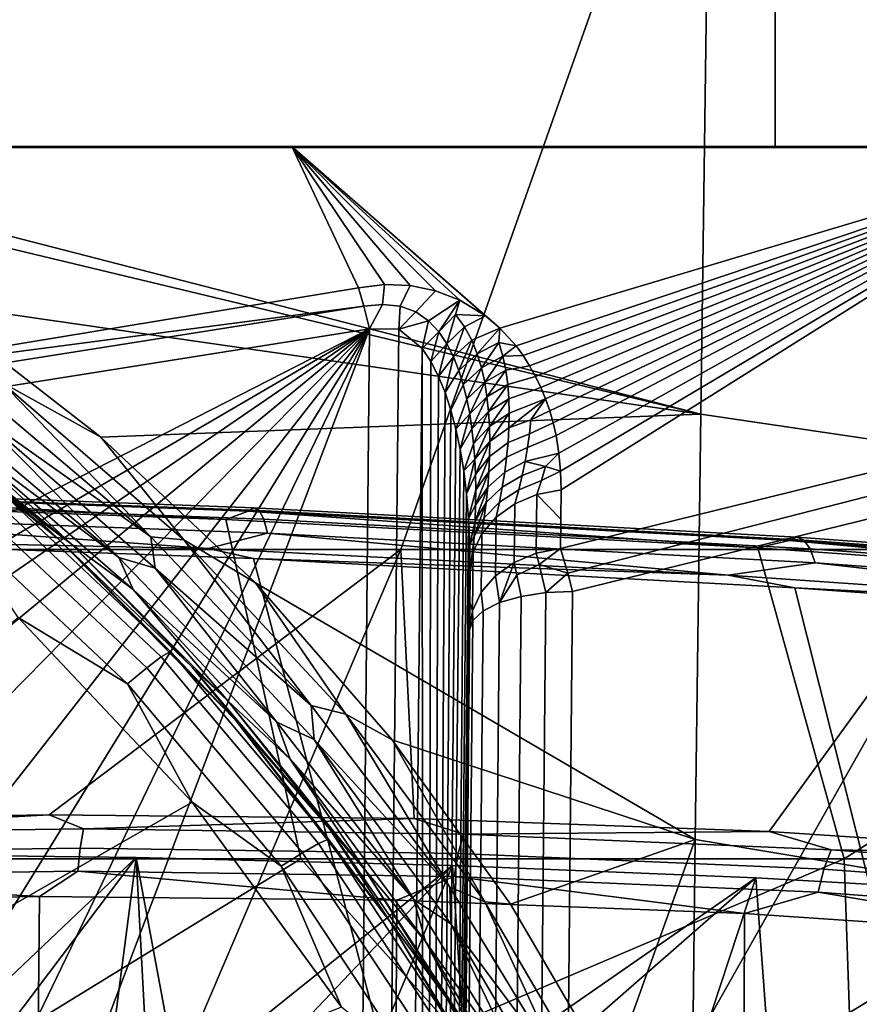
# Model space of a CAD drawing. Header units: metres. Extents: x -109 to 109, y -100 to 76.
# Tile 87 of 256: x 2.68 to 4.31, y -87.27 to -85.36. Entities that reach past the tile are written whole.
import ezdxf

# ---------------------------------------------------------------- set-up
doc = ezdxf.new("R2010")
doc.units = ezdxf.units.M
doc.layers.add('solid_21062310', color=7, linetype='CONTINUOUS')

msp = doc.modelspace()

# ---------------------------------------------------------------- linework, layer by layer
at = {"layer": 'solid_21062310'}
for points in [[(4.146838, -82.830872, -27.617846), (2.496569, -80.050117, -27.85507), (2.494245, -85.61216, -27.852345), (4.146838, -85.612038, -27.616398)], [(4.146838, -82.830872, -27.617846), (4.834929, -85.611954, -27.453636), (4.637533, -80.058365, -27.5116), (4.146838, -80.049995, -27.619295)], [(4.146838, -82.830872, -27.617846), (4.146838, -85.612038, -27.616398), (4.834929, -85.611954, -27.453636)], [(4.027387, -84.401031, -29.329622), (5.993165, -84.595215, -28.977215), (5.979345, -85.52166, -29.21912), (4.014706, -85.275444, -29.533571)], [(2.021251, -84.884178, -29.667385), (4.014706, -85.275444, -29.533571), (4.003002, -86.127693, -29.812943), (2.019699, -85.61705, -29.868052)], [(3.850929, -85.178703, 11.958894), (2.57991, -85.178703, 12.205394), (2.292785, -86.389984, 10.346492), (3.422348, -86.389984, 10.127425)], [(2.57991, -85.178703, -21.200256), (3.850929, -85.178703, -20.953756), (3.422348, -86.389984, -19.122288), (2.292785, -86.389984, -19.341352)], [(5.099349, -85.178703, 11.615823), (3.850929, -85.178703, 11.958894), (3.422348, -86.389984, 10.127425), (4.531828, -86.389984, 9.822536)], [(3.850929, -85.178703, -20.953756), (5.099349, -85.178703, -20.610683), (4.531828, -86.389984, -18.817396), (3.422348, -86.389984, -19.122288)], [(4.014706, -85.275444, -29.533571), (5.979345, -85.52166, -29.21912), (5.962381, -86.417473, -29.54324), (4.003002, -86.127693, -29.812943)], [(1.616458, -85.610199, -24.092369), (2.244807, -86.064331, -23.444447), (3.340333, -85.883339, -23.521385), (3.211459, -85.6101, -23.895336)], [(4.146838, -85.612038, -27.616398), (2.494245, -85.61216, -27.852345), (1.616458, -85.610199, -24.092369), (3.211459, -85.6101, -23.895336)], [(4.790285, -85.609924, -23.566788), (3.211459, -85.6101, -23.895336), (3.614033, -85.961678, -23.368113)], [(4.834929, -85.611954, -27.453636), (4.146838, -85.612038, -27.616398), (3.211459, -85.6101, -23.895336), (4.790285, -85.609924, -23.566788)], [(3.211459, -85.6101, -23.895336), (3.586132, -85.937592, -23.405243), (3.614033, -85.961678, -23.368113)], [(3.211459, -85.6101, -23.895336), (3.536549, -85.907326, -23.454407), (3.586132, -85.937592, -23.405243)], [(3.211459, -85.6101, -23.895336), (3.489581, -85.889244, -23.486834), (3.536549, -85.907326, -23.454407)], [(3.211459, -85.6101, -23.895336), (3.440635, -85.878922, -23.509277), (3.489581, -85.889244, -23.486834)], [(3.211459, -85.6101, -23.895336), (3.3911, -85.877083, -23.52058), (3.440635, -85.878922, -23.509277)], [(3.211459, -85.6101, -23.895336), (3.340333, -85.883339, -23.521385), (3.3911, -85.877083, -23.52058)], [(4.790285, -85.609924, -23.566788), (3.614033, -85.961678, -23.368113), (3.645339, -85.995934, -23.316671)], [(4.790285, -85.609924, -23.566788), (3.645339, -85.995934, -23.316671), (3.659126, -86.014664, -23.289097)], [(4.790285, -85.609924, -23.566788), (3.659126, -86.014664, -23.289097), (3.671712, -86.034355, -23.260391)], [(4.790285, -85.609924, -23.566788), (3.671712, -86.034355, -23.260391), (3.68314, -86.054878, -23.230732)], [(4.790285, -85.609924, -23.566788), (3.68314, -86.054878, -23.230732), (3.693454, -86.076157, -23.200212)], [(4.790285, -85.609924, -23.566788), (3.693454, -86.076157, -23.200212), (3.702651, -86.098282, -23.168682)], [(4.790285, -85.609924, -23.566788), (3.702651, -86.098282, -23.168682), (3.710674, -86.121239, -23.136194)], [(4.790285, -85.609924, -23.566788), (3.710674, -86.121239, -23.136194), (3.717467, -86.144966, -23.102818)], [(4.790285, -85.609924, -23.566788), (3.717467, -86.144966, -23.102818), (3.722981, -86.169411, -23.068623)], [(4.790285, -85.609924, -23.566788), (3.722981, -86.169411, -23.068623), (3.728389, -86.203171, -23.021696)], [(4.790285, -85.609924, -23.566788), (3.728389, -86.203171, -23.021696), (3.731606, -86.238258, -22.973215)], [(3.73264, -86.274666, -22.92317), (3.731204, -86.387985, -22.767014), (4.847649, -86.113701, -22.883604), (4.790285, -85.609924, -23.566788)], [(4.790285, -85.609924, -23.566788), (3.731606, -86.238258, -22.973215), (3.73264, -86.274666, -22.92317)], [(2.138379, -85.680679, -29.878811), (2.019699, -85.61705, -29.868052), (4.003002, -86.127693, -29.812943)], [(2.505594, -85.911774, -29.923496), (2.138379, -85.680679, -29.878811), (4.003002, -86.127693, -29.812943)], [(3.3911, -85.877083, -23.52058), (3.340333, -85.883339, -23.521385), (3.35056, -85.919006, -23.484322), (3.386664, -85.915916, -23.482771)], [(3.386664, -85.915916, -23.482771), (3.421127, -85.918655, -23.474033), (3.440635, -85.878922, -23.509277), (3.3911, -85.877083, -23.52058)], [(3.421127, -85.918655, -23.474033), (3.451401, -85.929947, -23.457056), (3.489581, -85.889244, -23.486834), (3.440635, -85.878922, -23.509277)], [(3.35056, -85.919006, -23.484322), (3.340333, -85.883339, -23.521385), (2.244807, -86.064331, -23.444447)], [(3.451401, -85.929947, -23.457056), (3.476079, -85.947189, -23.435129), (3.536549, -85.907326, -23.454407), (3.489581, -85.889244, -23.486834)], [(2.841934, -86.172607, -29.983913), (2.505594, -85.911774, -29.923496), (4.003002, -86.127693, -29.812943)], [(2.649426, -86.065742, -29.958618), (2.505594, -85.911774, -29.923496), (2.841934, -86.172607, -29.983913)], [(3.386664, -85.915916, -23.482771), (3.35056, -85.919006, -23.484322), (3.362092, -85.963013, -23.458141)], [(3.386664, -85.915916, -23.482771), (3.362092, -85.963013, -23.458141), (3.418362, -85.963501, -23.448969), (3.421127, -85.918655, -23.474033)], [(3.476079, -85.947189, -23.435129), (3.495809, -85.968369, -23.410528), (3.536549, -85.907326, -23.454407)], [(3.495809, -85.968369, -23.410528), (3.527926, -85.935272, -23.424498), (3.536549, -85.907326, -23.454407)], [(3.527926, -85.935272, -23.424498), (3.586132, -85.937592, -23.405243), (3.536549, -85.907326, -23.454407)], [(2.020092, -86.129509, -23.394836), (3.35056, -85.919006, -23.484322), (2.244807, -86.064331, -23.444447)], [(3.35056, -85.919006, -23.484322), (2.020092, -86.129509, -23.394836), (2.029334, -86.17421, -23.368362), (3.362092, -85.963013, -23.458141)], [(3.421127, -85.918655, -23.474033), (3.418362, -85.963501, -23.448969), (3.451401, -85.929947, -23.457056)], [(3.451401, -85.929947, -23.457056), (3.418362, -85.963501, -23.448969), (3.476079, -85.947189, -23.435129)], [(3.495809, -85.968369, -23.410528), (3.511652, -85.991951, -23.384632), (3.527926, -85.935272, -23.424498)], [(3.511652, -85.991951, -23.384632), (3.54592, -85.959221, -23.393408), (3.527926, -85.935272, -23.424498)], [(3.527926, -85.935272, -23.424498), (3.54592, -85.959221, -23.393408), (3.586132, -85.937592, -23.405243)], [(3.476079, -85.947189, -23.435129), (3.418362, -85.963501, -23.448969), (3.463627, -86.0009, -23.411299)], [(3.476079, -85.947189, -23.435129), (3.463627, -86.0009, -23.411299), (3.495809, -85.968369, -23.410528)], [(3.54592, -85.959221, -23.393408), (3.559742, -85.98465, -23.362167), (3.614033, -85.961678, -23.368113), (3.586132, -85.937592, -23.405243)], [(2.029334, -86.17421, -23.368362), (0, -87.514114, -22.798786), (0.293545, -87.531723, -22.7913), (3.362092, -85.963013, -23.458141)], [(3.362092, -85.963013, -23.458141), (0.293545, -87.531723, -22.7913), (0.580548, -87.585121, -22.7686)], [(3.362092, -85.963013, -23.458141), (0.580548, -87.585121, -22.7686), (0.862515, -87.674355, -22.730667)], [(3.362092, -85.963013, -23.458141), (0.862515, -87.674355, -22.730667), (1.137927, -87.799377, -22.677521)], [(3.362092, -85.963013, -23.458141), (1.137927, -87.799377, -22.677521), (1.397976, -87.960152, -22.609179)], [(3.362092, -85.963013, -23.458141), (1.397976, -87.960152, -22.609179), (1.644422, -88.157097, -22.525461)], [(3.362092, -85.963013, -23.458141), (1.644422, -88.157097, -22.525461), (1.86662, -88.386948, -22.427753)], [(3.362092, -85.963013, -23.458141), (1.86662, -88.386948, -22.427753), (2.064485, -88.651268, -22.315393)], [(3.362092, -85.963013, -23.458141), (2.064485, -88.651268, -22.315393), (2.230716, -88.943199, -22.191298)], [(3.328209, -89.474731, -21.965349), (3.362092, -85.963013, -23.458141), (2.230716, -88.943199, -22.191298), (2.358962, -89.259995, -22.056629)], [(3.418362, -85.963501, -23.448969), (3.362092, -85.963013, -23.458141), (3.328209, -89.474731, -21.965349), (3.345913, -92.984291, -20.466295)], [(3.463627, -86.0009, -23.411299), (3.418362, -85.963501, -23.448969), (3.345913, -92.984291, -20.466295), (3.393904, -92.977005, -20.448097)], [(3.495809, -85.968369, -23.410528), (3.463627, -86.0009, -23.411299), (3.480692, -86.026329, -23.38785)], [(3.495809, -85.968369, -23.410528), (3.480692, -86.026329, -23.38785), (3.511652, -85.991951, -23.384632)], [(3.511652, -85.991951, -23.384632), (3.524455, -86.017212, -23.358068), (3.54592, -85.959221, -23.393408)], [(3.524455, -86.017212, -23.358068), (3.559742, -85.98465, -23.362167), (3.54592, -85.959221, -23.393408)], [(3.559742, -85.98465, -23.362167), (3.570407, -86.011063, -23.33111), (3.614033, -85.961678, -23.368113)], [(3.570407, -86.011063, -23.33111), (3.611959, -85.989212, -23.334198), (3.614033, -85.961678, -23.368113)], [(3.611959, -85.989212, -23.334198), (3.645339, -85.995934, -23.316671), (3.614033, -85.961678, -23.368113)], [(3.511652, -85.991951, -23.384632), (3.480692, -86.026329, -23.38785), (3.495381, -86.054886, -23.362209)], [(3.511652, -85.991951, -23.384632), (3.495381, -86.054886, -23.362209), (3.524455, -86.017212, -23.358068)], [(3.524455, -86.017212, -23.358068), (3.534874, -86.043617, -23.3312), (3.559742, -85.98465, -23.362167)], [(3.534874, -86.043617, -23.3312), (3.570407, -86.011063, -23.33111), (3.559742, -85.98465, -23.362167)], [(3.570407, -86.011063, -23.33111), (3.578563, -86.038239, -23.300356), (3.611959, -85.989212, -23.334198)], [(3.578563, -86.038239, -23.300356), (3.620012, -86.015793, -23.299969), (3.611959, -85.989212, -23.334198)], [(3.620012, -86.015793, -23.299969), (3.645339, -85.995934, -23.316671), (3.611959, -85.989212, -23.334198)], [(3.393904, -92.977005, -20.448097), (3.46784, -92.948936, -20.380409), (3.463627, -86.0009, -23.411299)], [(3.46784, -92.948936, -20.380409), (3.480692, -86.026329, -23.38785), (3.463627, -86.0009, -23.411299)], [(3.534874, -86.043617, -23.3312), (3.543345, -86.0709, -23.304193), (3.570407, -86.011063, -23.33111)], [(3.543345, -86.0709, -23.304193), (3.578563, -86.038239, -23.300356), (3.570407, -86.011063, -23.33111)], [(3.620012, -86.015793, -23.299969), (3.659126, -86.014664, -23.289097), (3.645339, -85.995934, -23.316671)], [(3.46784, -92.948936, -20.380409), (3.495381, -86.054886, -23.362209), (3.480692, -86.026329, -23.38785)], [(3.524455, -86.017212, -23.358068), (3.495381, -86.054886, -23.362209), (3.508149, -86.086227, -23.3346)], [(3.524455, -86.017212, -23.358068), (3.508149, -86.086227, -23.3346), (3.534874, -86.043617, -23.3312)], [(3.578563, -86.038239, -23.300356), (3.584708, -86.065956, -23.269958), (3.620012, -86.015793, -23.299969)], [(3.584708, -86.065956, -23.269958), (3.625729, -86.042816, -23.266409), (3.620012, -86.015793, -23.299969)], [(3.620012, -86.015793, -23.299969), (3.625729, -86.042816, -23.266409), (3.671712, -86.034355, -23.260391), (3.659126, -86.014664, -23.289097)], [(3.534874, -86.043617, -23.3312), (3.508149, -86.086227, -23.3346), (3.519295, -86.120178, -23.305082), (3.543345, -86.0709, -23.304193)], [(3.543345, -86.0709, -23.304193), (3.550211, -86.098824, -23.277164), (3.578563, -86.038239, -23.300356)], [(3.550211, -86.098824, -23.277164), (3.584708, -86.065956, -23.269958), (3.578563, -86.038239, -23.300356)], [(3.584708, -86.065956, -23.269958), (3.589158, -86.094139, -23.239935), (3.625729, -86.042816, -23.266409)], [(3.589158, -86.094139, -23.239935), (3.62949, -86.070236, -23.2335), (3.625729, -86.042816, -23.266409)], [(3.68314, -86.054878, -23.230732), (3.671712, -86.034355, -23.260391), (3.625729, -86.042816, -23.266409), (3.62949, -86.070236, -23.2335)], [(2.44994, -86.107384, -29.832439), (2.714283, -86.32592, -29.849285), (2.374401, -86.0606, -29.788374)], [(2.758705, -86.368851, -29.81518), (2.374401, -86.0606, -29.788374), (2.714283, -86.32592, -29.849285)], [(2.758705, -86.368851, -29.81518), (2.630189, -86.261749, -29.875587), (2.374401, -86.0606, -29.788374)], [(2.938666, -86.365593, -30.025951), (2.590743, -86.071175, -29.949686), (2.649426, -86.065742, -29.958618)], [(2.649426, -86.065742, -29.958618), (2.841934, -86.172607, -29.983913), (3.002436, -86.371162, -30.037918)], [(2.938666, -86.365593, -30.025951), (2.649426, -86.065742, -29.958618), (3.002436, -86.371162, -30.037918)], [(3.46784, -92.948936, -20.380409), (3.508149, -86.086227, -23.3346), (3.495381, -86.054886, -23.362209)], [(3.550211, -86.098824, -23.277164), (3.555695, -86.127266, -23.250166), (3.584708, -86.065956, -23.269958)], [(3.555695, -86.127266, -23.250166), (3.589158, -86.094139, -23.239935), (3.584708, -86.065956, -23.269958)], [(3.693454, -86.076157, -23.200212), (3.68314, -86.054878, -23.230732), (3.62949, -86.070236, -23.2335), (3.631604, -86.097961, -23.201208)], [(2.600164, -86.126022, -29.942287), (2.590743, -86.071175, -29.949686), (2.938666, -86.365593, -30.025951)], [(3.46784, -92.948936, -20.380409), (3.519295, -86.120178, -23.305082), (3.508149, -86.086227, -23.3346)], [(3.543345, -86.0709, -23.304193), (3.519295, -86.120178, -23.305082), (3.528993, -86.156693, -23.273619), (3.550211, -86.098824, -23.277164)], [(3.589158, -86.094139, -23.239935), (3.592173, -86.122681, -23.210285), (3.62949, -86.070236, -23.2335)], [(3.592173, -86.122681, -23.210285), (3.631604, -86.097961, -23.201208), (3.62949, -86.070236, -23.2335)], [(3.702651, -86.098282, -23.168682), (3.693454, -86.076157, -23.200212), (3.631604, -86.097961, -23.201208), (3.632279, -86.125961, -23.169508)], [(2.44994, -86.107384, -29.832439), (2.785213, -86.379784, -29.90274), (2.714283, -86.32592, -29.849285)], [(2.562023, -86.170837, -29.887877), (2.785213, -86.379784, -29.90274), (2.44994, -86.107384, -29.832439)], [(3.550211, -86.098824, -23.277164), (3.528993, -86.156693, -23.273619), (3.555695, -86.127266, -23.250166)], [(3.555695, -86.127266, -23.250166), (3.559984, -86.15612, -23.223246), (3.589158, -86.094139, -23.239935)], [(3.559984, -86.15612, -23.223246), (3.592173, -86.122681, -23.210285), (3.589158, -86.094139, -23.239935)], [(3.592173, -86.122681, -23.210285), (3.593926, -86.151535, -23.181004), (3.631604, -86.097961, -23.201208)], [(3.593926, -86.151535, -23.181004), (3.632279, -86.125961, -23.169508), (3.631604, -86.097961, -23.201208)], [(3.702651, -86.098282, -23.168682), (3.632279, -86.125961, -23.169508), (3.631683, -86.154198, -23.138372)], [(3.67436, -86.139023, -23.126165), (3.702651, -86.098282, -23.168682), (3.631683, -86.154198, -23.138372)], [(3.67436, -86.139023, -23.126165), (3.710674, -86.121239, -23.136194), (3.702651, -86.098282, -23.168682)], [(2.876846, -86.405304, -29.986795), (2.535144, -86.117882, -29.910957), (2.600164, -86.126022, -29.942287)], [(2.562023, -86.170837, -29.887877), (2.535144, -86.117882, -29.910957), (2.876846, -86.405304, -29.986795)], [(2.946749, -86.425865, -30.022446), (2.600164, -86.126022, -29.942287), (2.938666, -86.365593, -30.025951)], [(2.876846, -86.405304, -29.986795), (2.600164, -86.126022, -29.942287), (2.946749, -86.425865, -30.022446)], [(3.46784, -92.948936, -20.380409), (3.528993, -86.156693, -23.273619), (3.519295, -86.120178, -23.305082)], [(3.559984, -86.15612, -23.223246), (3.563205, -86.18531, -23.196424), (3.592173, -86.122681, -23.210285)], [(3.563205, -86.18531, -23.196424), (3.593926, -86.151535, -23.181004), (3.592173, -86.122681, -23.210285)], [(3.593926, -86.151535, -23.181004), (3.594559, -86.180649, -23.152088), (3.632279, -86.125961, -23.169508)], [(3.594559, -86.180649, -23.152088), (3.631683, -86.154198, -23.138372), (3.632279, -86.125961, -23.169508)], [(3.671687, -86.165749, -23.094212), (3.717467, -86.144966, -23.102818), (3.710674, -86.121239, -23.136194), (3.67436, -86.139023, -23.126165)], [(3.731204, -86.387985, -22.767014), (3.745691, -86.435783, -22.718517), (4.851272, -86.152672, -22.842602), (4.847649, -86.113701, -22.883604)], [(3.14127, -86.454552, -30.061392), (2.841934, -86.172607, -29.983913), (4.003002, -86.127693, -29.812943), (3.992248, -86.95134, -30.165274)], [(3.555695, -86.127266, -23.250166), (3.528993, -86.156693, -23.273619), (3.537296, -86.195816, -23.240183)], [(3.555695, -86.127266, -23.250166), (3.537296, -86.195816, -23.240183), (3.559984, -86.15612, -23.223246)], [(3.671687, -86.165749, -23.094212), (3.67436, -86.139023, -23.126165), (3.631683, -86.154198, -23.138372), (3.629948, -86.182632, -23.10778)], [(3.667905, -86.192642, -23.062885), (3.722981, -86.169411, -23.068623), (3.717467, -86.144966, -23.102818), (3.671687, -86.165749, -23.094212)], [(4.003002, -86.127693, -29.812943), (5.962381, -86.417473, -29.54324), (5.947463, -87.278351, -29.94549), (3.992248, -86.95134, -30.165274)], [(3.46784, -92.948936, -20.380409), (3.537296, -86.195816, -23.240183), (3.528993, -86.156693, -23.273619)], [(3.559984, -86.15612, -23.223246), (3.537296, -86.195816, -23.240183), (3.544206, -86.237602, -23.204723), (3.563205, -86.18531, -23.196424)], [(3.563205, -86.18531, -23.196424), (3.565464, -86.214767, -23.169722), (3.593926, -86.151535, -23.181004)], [(3.565464, -86.214767, -23.169722), (3.594559, -86.180649, -23.152088), (3.593926, -86.151535, -23.181004)], [(3.594559, -86.180649, -23.152088), (3.594184, -86.209976, -23.123531), (3.629948, -86.182632, -23.10778), (3.631683, -86.154198, -23.138372)], [(3.745691, -86.435783, -22.718517), (3.754894, -86.470932, -22.69895), (4.86724, -86.198044, -22.814953), (4.851272, -86.152672, -22.842602)], [(2.904171, -86.467484, -29.968443), (2.785213, -86.379784, -29.90274), (2.562023, -86.170837, -29.887877)], [(2.904171, -86.467484, -29.968443), (2.562023, -86.170837, -29.887877), (2.876846, -86.405304, -29.986795)], [(3.002436, -86.371162, -30.037918), (2.841934, -86.172607, -29.983913), (3.14127, -86.454552, -30.061392)], [(3.565464, -86.214767, -23.169722), (3.566842, -86.244461, -23.143156), (3.594559, -86.180649, -23.152088)], [(3.566842, -86.244461, -23.143156), (3.594184, -86.209976, -23.123531), (3.594559, -86.180649, -23.152088)], [(3.594184, -86.209976, -23.123531), (3.592877, -86.239487, -23.095331), (3.627168, -86.211243, -23.077719), (3.629948, -86.182632, -23.10778)], [(3.667905, -86.192642, -23.062885), (3.671687, -86.165749, -23.094212), (3.629948, -86.182632, -23.10778), (3.627168, -86.211243, -23.077719)], [(3.722981, -86.169411, -23.068623), (3.667905, -86.192642, -23.062885), (3.663103, -86.219673, -23.032167), (3.728389, -86.203171, -23.021696)], [(3.46784, -92.948936, -20.380409), (3.49012, -92.926857, -20.327974), (3.544206, -86.237602, -23.204723), (3.537296, -86.195816, -23.240183)], [(3.563205, -86.18531, -23.196424), (3.544206, -86.237602, -23.204723), (3.565464, -86.214767, -23.169722)], [(3.663103, -86.219673, -23.032167), (3.667905, -86.192642, -23.062885), (3.627168, -86.211243, -23.077719), (3.623427, -86.240013, -23.048172)], [(3.701597, -92.091606, -20.309662), (5.902152, -92.091599, -20.309666), (4.86724, -86.198044, -22.814953), (3.754894, -86.470932, -22.69895)], [(3.565464, -86.214767, -23.169722), (3.544206, -86.237602, -23.204723), (3.549681, -86.282135, -23.167166)], [(3.565464, -86.214767, -23.169722), (3.549681, -86.282135, -23.167166), (3.566842, -86.244461, -23.143156)], [(3.566842, -86.244461, -23.143156), (3.567399, -86.274345, -23.116735), (3.594184, -86.209976, -23.123531)], [(3.567399, -86.274345, -23.116735), (3.592877, -86.239487, -23.095331), (3.594184, -86.209976, -23.123531)], [(3.592877, -86.239487, -23.095331), (3.590711, -86.269165, -23.067486), (3.623427, -86.240013, -23.048172), (3.627168, -86.211243, -23.077719)], [(3.657343, -86.246834, -23.002047), (3.663103, -86.219673, -23.032167), (3.623427, -86.240013, -23.048172), (3.618788, -86.268913, -23.019136)], [(3.702263, -86.229431, -22.994799), (3.663103, -86.219673, -23.032167), (3.657343, -86.246834, -23.002047)], [(3.702263, -86.229431, -22.994799), (3.728389, -86.203171, -23.021696), (3.663103, -86.219673, -23.032167)], [(3.702263, -86.229431, -22.994799), (3.731606, -86.238258, -22.973215), (3.728389, -86.203171, -23.021696)], [(3.49012, -92.926857, -20.327974), (3.549681, -86.282135, -23.167166), (3.544206, -86.237602, -23.204723)], [(3.567189, -86.304375, -23.090475), (3.590711, -86.269165, -23.067486), (3.592877, -86.239487, -23.095331)], [(3.567399, -86.274345, -23.116735), (3.567189, -86.304375, -23.090475), (3.592877, -86.239487, -23.095331)], [(3.590711, -86.269165, -23.067486), (3.587737, -86.298965, -23.039997), (3.618788, -86.268913, -23.019136), (3.623427, -86.240013, -23.048172)], [(3.702263, -86.229431, -22.994799), (3.657343, -86.246834, -23.002047), (3.650678, -86.274117, -22.972521), (3.694589, -86.2565, -22.962135)], [(3.685876, -86.283676, -22.930185), (3.73264, -86.274666, -22.92317), (3.731606, -86.238258, -22.973215), (3.694589, -86.2565, -22.962135)], [(3.694589, -86.2565, -22.962135), (3.731606, -86.238258, -22.973215), (3.702263, -86.229431, -22.994799)], [(3.566842, -86.244461, -23.143156), (3.549681, -86.282135, -23.167166), (3.553637, -86.329552, -23.12739), (3.567399, -86.274345, -23.116735)], [(3.650678, -86.274117, -22.972521), (3.657343, -86.246834, -23.002047), (3.618788, -86.268913, -23.019136), (3.613298, -86.297935, -22.99061)], [(3.650678, -86.274117, -22.972521), (3.643154, -86.301483, -22.943586), (3.685876, -86.283676, -22.930185), (3.694589, -86.2565, -22.962135)], [(2.053086, -86.275978, 11.913095), (3.083554, -86.331558, 11.653231), (2.028592, -86.29335, 11.878514)], [(3.126723, -86.315399, 11.681258), (2.053086, -86.275978, 11.913095), (2.060189, -86.269432, 11.954131), (3.13764, -86.308998, 11.721471)], [(3.126723, -86.315399, 11.681258), (3.083554, -86.331558, 11.653231), (2.053086, -86.275978, 11.913095)], [(3.13764, -86.308998, 11.721471), (2.060189, -86.269432, 11.954131), (2.066997, -86.274719, 11.995398), (3.148091, -86.314423, 11.76195)], [(3.148091, -86.314423, 11.76195), (2.066997, -86.274719, 11.995398), (2.072971, -86.291435, 12.033635), (3.15725, -86.331261, 11.799498)], [(2.614734, -86.274406, -29.942684), (2.958813, -86.597809, -29.970808), (2.930717, -86.619156, -30.031269), (2.589905, -86.298828, -30.003412)], [(2.958813, -86.597809, -29.970808), (2.614734, -86.274406, -29.942684), (2.630189, -86.261749, -29.875587), (2.976303, -86.587067, -29.903877)], [(2.758705, -86.368851, -29.81518), (2.976303, -86.587067, -29.903877), (2.630189, -86.261749, -29.875587)], [(3.567399, -86.274345, -23.116735), (3.553637, -86.329552, -23.12739), (3.567189, -86.304375, -23.090475)], [(3.56625, -86.334541, -23.064383), (3.587737, -86.298965, -23.039997), (3.590711, -86.269165, -23.067486)], [(3.567189, -86.304375, -23.090475), (3.56625, -86.334541, -23.064383), (3.590711, -86.269165, -23.067486)], [(3.587737, -86.298965, -23.039997), (3.583994, -86.328888, -23.012869), (3.613298, -86.297935, -22.99061), (3.618788, -86.268913, -23.019136)], [(3.613298, -86.297935, -22.99061), (3.607003, -86.327057, -22.962595), (3.643154, -86.301483, -22.943586), (3.650678, -86.274117, -22.972521)], [(3.685876, -86.283676, -22.930185), (3.731921, -86.331444, -22.845179), (3.73264, -86.274666, -22.92317)], [(3.73264, -86.274666, -22.92317), (3.731921, -86.331444, -22.845179), (3.731204, -86.387985, -22.767014)], [(2.028592, -86.29335, 11.878514), (3.083554, -86.331558, 11.653231), (3.229111, -86.988495, 10.542891), (2.16171, -86.988396, 10.73315)], [(3.15725, -86.331261, 11.799498), (2.072971, -86.291435, 12.033635), (2.077641, -86.31826, 12.065824), (3.164393, -86.358177, 11.83115)], [(3.49012, -92.926857, -20.327974), (3.553637, -86.329552, -23.12739), (3.549681, -86.282135, -23.167166)], [(3.583994, -86.328888, -23.012869), (3.57952, -86.358894, -22.986105), (3.607003, -86.327057, -22.962595), (3.613298, -86.297935, -22.99061)], [(3.643154, -86.301483, -22.943586), (3.641859, -86.414848, -22.787201), (3.684223, -86.397049, -22.77409), (3.685876, -86.283676, -22.930185)], [(3.684223, -86.397049, -22.77409), (3.731204, -86.387985, -22.767014), (3.731921, -86.331444, -22.845179), (3.685876, -86.283676, -22.930185)], [(2.589905, -86.298828, -30.003412), (2.930717, -86.619156, -30.031269), (2.893544, -86.649948, -30.081972), (2.557055, -86.333687, -30.054468)], [(3.126723, -86.315399, 11.681258), (4.113736, -86.386711, 11.333933), (3.083554, -86.331558, 11.653231)], [(4.174056, -86.372192, 11.352656), (3.126723, -86.315399, 11.681258), (3.13764, -86.308998, 11.721471), (4.18869, -86.36599, 11.391704)], [(4.174056, -86.372192, 11.352656), (4.113736, -86.386711, 11.333933), (3.126723, -86.315399, 11.681258)], [(4.18869, -86.36599, 11.391704), (3.13764, -86.308998, 11.721471), (3.148091, -86.314423, 11.76195), (4.202691, -86.371613, 11.431068)], [(4.202691, -86.371613, 11.431068), (3.148091, -86.314423, 11.76195), (3.15725, -86.331261, 11.799498), (4.214952, -86.388626, 11.467642)], [(3.567189, -86.304375, -23.090475), (3.553637, -86.329552, -23.12739), (3.555928, -86.379974, -23.085285), (3.56625, -86.334541, -23.064383)], [(3.564612, -86.364815, -23.038473), (3.583994, -86.328888, -23.012869), (3.587737, -86.298965, -23.039997)], [(3.56625, -86.334541, -23.064383), (3.564612, -86.364815, -23.038473), (3.587737, -86.298965, -23.039997)], [(3.607003, -86.327057, -22.962595), (3.605721, -86.440536, -22.805908), (3.641859, -86.414848, -22.787201), (3.643154, -86.301483, -22.943586)], [(2.077641, -86.31826, 12.065824), (2.019578, -86.351372, 12.099555), (2.064235, -86.367905, 12.098786), (3.049181, -86.387718, 11.885408)], [(3.164393, -86.358177, 11.83115), (2.077641, -86.31826, 12.065824), (3.049181, -86.387718, 11.885408)], [(2.557055, -86.333687, -30.054468), (2.893544, -86.649948, -30.081972), (2.681729, -86.521591, -30.105526)], [(2.785213, -86.379784, -29.90274), (3.018243, -86.617676, -29.933601), (2.714283, -86.32592, -29.849285)], [(2.758705, -86.368851, -29.81518), (2.714283, -86.32592, -29.849285), (3.018243, -86.617676, -29.933601)], [(3.083554, -86.331558, 11.653231), (4.113736, -86.386711, 11.333933), (4.280444, -86.988632, 10.277853), (3.229111, -86.988495, 10.542891)], [(4.214952, -86.388626, 11.467642), (3.15725, -86.331261, 11.799498), (3.164393, -86.358177, 11.83115), (4.224507, -86.415672, 11.498534)], [(3.555928, -86.379974, -23.085285), (3.553637, -86.329552, -23.12739), (3.49012, -92.926857, -20.327974), (3.494936, -92.909836, -20.287819)], [(3.56625, -86.334541, -23.064383), (3.555928, -86.379974, -23.085285), (3.564612, -86.364815, -23.038473)], [(3.564612, -86.364815, -23.038473), (3.562301, -86.395164, -23.012753), (3.57952, -86.358894, -22.986105), (3.583994, -86.328888, -23.012869)], [(3.57952, -86.358894, -22.986105), (3.578184, -86.472435, -22.829302), (3.605721, -86.440536, -22.805908), (3.607003, -86.327057, -22.962595)], [(2.064235, -86.367905, 12.098786), (2.502682, -87.955109, 12.594176), (3.558159, -88.001884, 12.331579), (3.137148, -86.407219, 11.869577)], [(3.049181, -86.387718, 11.885408), (2.064235, -86.367905, 12.098786), (3.137148, -86.407219, 11.869577)], [(2.758705, -86.368851, -29.81518), (3.018243, -86.617676, -29.933601), (3.102817, -86.720573, -29.845766)], [(2.758705, -86.368851, -29.81518), (3.102817, -86.720573, -29.845766), (2.976303, -86.587067, -29.903877)], [(3.248981, -86.69165, -30.126839), (2.938666, -86.365593, -30.025951), (3.002436, -86.371162, -30.037918)], [(2.946749, -86.425865, -30.022446), (2.938666, -86.365593, -30.025951), (3.248981, -86.69165, -30.126839)], [(3.002436, -86.371162, -30.037918), (3.14127, -86.454552, -30.061392), (3.315768, -86.708839, -30.143284)], [(3.248981, -86.69165, -30.126839), (3.002436, -86.371162, -30.037918), (3.315768, -86.708839, -30.143284)], [(3.164393, -86.358177, 11.83115), (3.049181, -86.387718, 11.885408), (4.055899, -86.439827, 11.583519)], [(4.224507, -86.415672, 11.498534), (3.164393, -86.358177, 11.83115), (4.055899, -86.439827, 11.583519)], [(3.564612, -86.364815, -23.038473), (3.555928, -86.379974, -23.085285), (3.556347, -86.433525, -23.040829)], [(3.564612, -86.364815, -23.038473), (3.556347, -86.433525, -23.040829), (3.562301, -86.395164, -23.012753)], [(3.562301, -86.395164, -23.012753), (3.560981, -86.508522, -22.855724), (3.578184, -86.472435, -22.829302), (3.57952, -86.358894, -22.986105)], [(4.174056, -86.372192, 11.352656), (5.111046, -86.45829, 10.9231), (4.113736, -86.386711, 11.333933)], [(5.186172, -86.44577, 10.930228), (4.174056, -86.372192, 11.352656), (4.18869, -86.36599, 11.391704), (5.20439, -86.439835, 10.967779)], [(5.186172, -86.44577, 10.930228), (5.111046, -86.45829, 10.9231), (4.174056, -86.372192, 11.352656)], [(5.20439, -86.439835, 10.967779), (4.18869, -86.36599, 11.391704), (4.202691, -86.371613, 11.431068), (5.221816, -86.445709, 11.005714)], [(5.221816, -86.445709, 11.005714), (4.202691, -86.371613, 11.431068), (4.214952, -86.388626, 11.467642), (5.237072, -86.462944, 11.041037)], [(3.422348, -86.389984, -19.122288), (2.967406, -87.455231, -17.208267), (1.987954, -87.455231, -17.397776), (2.292785, -86.389984, -19.341352)], [(3.422348, -86.389984, 10.127425), (2.292785, -86.389984, 10.346492), (2.02237, -86.914322, 9.452771), (2.741874, -86.903236, 9.350115)], [(3.422348, -86.389984, 10.127425), (2.741874, -86.903236, 9.350115), (3.448425, -86.9104, 9.177705)], [(2.785213, -86.379784, -29.90274), (3.08761, -86.682625, -29.994741), (3.018243, -86.617676, -29.933601)], [(2.904171, -86.467484, -29.968443), (3.08761, -86.682625, -29.994741), (2.785213, -86.379784, -29.90274)], [(4.531828, -86.389984, -18.817396), (3.929524, -87.455231, -16.944506), (2.967406, -87.455231, -17.208267), (3.422348, -86.389984, -19.122288)], [(4.055899, -86.439827, 11.583519), (3.049181, -86.387718, 11.885408), (3.137148, -86.407219, 11.869577)], [(4.531828, -86.389984, 9.822536), (3.422348, -86.389984, 10.127425), (3.448425, -86.9104, 9.177705), (4.135536, -86.935776, 8.936961)], [(3.556347, -86.433525, -23.040829), (3.555928, -86.379974, -23.085285), (3.494936, -92.909836, -20.287819)], [(3.684223, -86.397049, -22.77409), (3.690139, -86.419136, -22.745546), (3.731204, -86.387985, -22.767014)], [(3.690139, -86.419136, -22.745546), (3.745691, -86.435783, -22.718517), (3.731204, -86.387985, -22.767014)], [(5.614714, -86.389984, -18.428471), (4.868687, -87.455231, -16.608034), (3.929524, -87.455231, -16.944506), (4.531828, -86.389984, -18.817396)], [(4.113736, -86.386711, 11.333933), (5.111046, -86.45829, 10.9231), (4.280444, -86.988632, 10.277853)], [(4.531828, -86.389984, 9.822536), (4.135536, -86.935776, 8.936961), (4.799312, -86.979202, 8.628794)], [(5.237072, -86.462944, 11.041037), (4.214952, -86.388626, 11.467642), (4.224507, -86.415672, 11.498534), (5.248953, -86.490158, 11.070955)], [(3.182312, -86.723839, -30.08643), (2.876846, -86.405304, -29.986795), (2.946749, -86.425865, -30.022446)], [(2.904171, -86.467484, -29.968443), (2.876846, -86.405304, -29.986795), (3.182312, -86.723839, -30.08643)], [(3.137148, -86.407219, 11.869577), (3.558159, -88.001884, 12.331579), (4.588665, -88.068321, 11.975902), (4.185308, -86.463814, 11.544818)], [(4.055899, -86.439827, 11.583519), (3.137148, -86.407219, 11.869577), (4.185308, -86.463814, 11.544818)], [(3.562301, -86.395164, -23.012753), (3.556347, -86.433525, -23.040829), (3.555624, -86.490669, -22.962341), (3.560981, -86.508522, -22.855724)], [(3.641859, -86.414848, -22.787201), (3.646966, -86.439461, -22.755287), (3.690139, -86.419136, -22.745546), (3.684223, -86.397049, -22.77409)], [(3.254508, -86.757385, -30.128117), (2.946749, -86.425865, -30.022446), (3.248981, -86.69165, -30.126839)], [(3.182312, -86.723839, -30.08643), (2.946749, -86.425865, -30.022446), (3.254508, -86.757385, -30.128117)], [(3.641859, -86.414848, -22.787201), (3.605721, -86.440536, -22.805908), (3.613567, -86.492683, -22.753262)], [(3.641859, -86.414848, -22.787201), (3.613567, -86.492683, -22.753262), (3.646966, -86.439461, -22.755287)], [(3.703245, -86.473175, -22.705372), (3.690139, -86.419136, -22.745546), (3.646966, -86.439461, -22.755287), (3.655041, -86.480583, -22.723875)], [(3.703245, -86.473175, -22.705372), (3.745691, -86.435783, -22.718517), (3.690139, -86.419136, -22.745546)], [(4.224507, -86.415672, 11.498534), (4.055899, -86.439827, 11.583519), (5.032076, -86.50721, 11.196299)], [(5.248953, -86.490158, 11.070955), (4.224507, -86.415672, 11.498534), (5.032076, -86.50721, 11.196299)], [(3.494936, -92.909836, -20.287819), (3.555624, -86.490669, -22.962341), (3.556347, -86.433525, -23.040829)], [(3.578184, -86.472435, -22.829302), (3.581726, -86.508644, -22.791525), (3.613567, -86.492683, -22.753262), (3.605721, -86.440536, -22.805908)], [(3.655041, -86.480583, -22.723875), (3.646966, -86.439461, -22.755287), (3.613567, -86.492683, -22.753262)], [(3.703245, -86.473175, -22.705372), (3.754894, -86.470932, -22.69895), (3.745691, -86.435783, -22.718517)], [(5.032076, -86.50721, 11.196299), (4.055899, -86.439827, 11.583519), (4.185308, -86.463814, 11.544818)], [(3.208363, -86.795578, -30.074108), (3.08761, -86.682625, -29.994741), (2.904171, -86.467484, -29.968443)], [(3.208363, -86.795578, -30.074108), (2.904171, -86.467484, -29.968443), (3.182312, -86.723839, -30.08643)], [(3.405799, -86.758224, -30.159683), (3.14127, -86.454552, -30.061392), (3.992248, -86.95134, -30.165274)], [(3.315768, -86.708839, -30.143284), (3.14127, -86.454552, -30.061392), (3.405799, -86.758224, -30.159683)], [(4.185308, -86.463814, 11.544818), (4.588665, -88.068321, 11.975902), (5.585199, -88.156548, 11.530396), (5.200401, -86.537254, 11.126916)], [(5.032076, -86.50721, 11.196299), (4.185308, -86.463814, 11.544818), (5.200401, -86.537254, 11.126916)], [(6.0686, -86.54557, 10.423567), (5.310475, -86.988808, 9.939359), (4.280444, -86.988632, 10.277853), (5.111046, -86.45829, 10.9231)], [(3.655041, -86.480583, -22.723875), (3.613567, -86.492683, -22.753262), (3.560188, -92.11338, -20.36405), (3.601607, -92.10128, -20.33466)], [(3.560981, -86.508522, -22.855724), (3.561724, -86.527359, -22.836006), (3.581726, -86.508644, -22.791525), (3.578184, -86.472435, -22.829302)], [(3.703245, -86.473175, -22.705372), (3.655041, -86.480583, -22.723875), (3.601607, -92.10128, -20.33466), (3.649839, -92.093857, -20.316111)], [(3.649839, -92.093857, -20.316111), (3.701597, -92.091606, -20.309662), (3.754894, -86.470932, -22.69895), (3.703245, -86.473175, -22.705372)], [(3.494936, -92.909836, -20.287819), (3.554902, -86.547562, -22.88368), (3.555624, -86.490669, -22.962341)], [(3.613567, -86.492683, -22.753262), (3.581726, -86.508644, -22.791525), (3.528405, -92.129333, -20.402275), (3.560188, -92.11338, -20.36405)], [(3.560981, -86.508522, -22.855724), (3.555624, -86.490669, -22.962341), (3.554902, -86.547562, -22.88368)], [(3.018506, -86.878876, -30.136597), (2.368973, -87.25106, -30.455288), (2.098727, -86.981827, -30.431873), (2.681729, -86.521591, -30.105526)], [(2.893544, -86.649948, -30.081972), (3.018506, -86.878876, -30.136597), (2.681729, -86.521591, -30.105526)], [(3.581726, -86.508644, -22.791525), (3.561724, -86.527359, -22.836006), (3.508423, -92.148041, -20.446732), (3.528405, -92.129333, -20.402275)], [(3.560981, -86.508522, -22.855724), (3.554902, -86.547562, -22.88368), (3.561724, -86.527359, -22.836006)], [(3.561724, -86.527359, -22.836006), (3.554902, -86.547562, -22.88368), (3.501605, -92.168236, -20.494392), (3.508423, -92.148041, -20.446732)], [(3.494936, -92.909836, -20.287819), (3.501605, -92.168236, -20.494392), (3.554902, -86.547562, -22.88368)], [(2.958813, -86.597809, -29.970808), (3.26288, -86.958817, -30.002203), (3.231897, -86.976738, -30.062366), (2.930717, -86.619156, -30.031269)], [(3.26288, -86.958817, -30.002203), (2.958813, -86.597809, -29.970808), (2.976303, -86.587067, -29.903877), (3.282166, -86.950211, -29.935459)], [(3.102817, -86.720573, -29.845766), (3.282166, -86.950211, -29.935459), (2.976303, -86.587067, -29.903877)], [(2.930717, -86.619156, -30.031269), (3.231897, -86.976738, -30.062366), (3.190903, -87.002998, -30.112673), (2.893544, -86.649948, -30.081972)], [(3.08761, -86.682625, -29.994741), (3.28426, -86.93029, -30.039566), (3.018243, -86.617676, -29.933601)], [(3.102817, -86.720573, -29.845766), (3.018243, -86.617676, -29.933601), (3.28426, -86.93029, -30.039566)], [(2.893544, -86.649948, -30.081972), (3.190903, -87.002998, -30.112673), (3.018506, -86.878876, -30.136597)], [(3.08761, -86.682625, -29.994741), (3.35329, -87.010529, -30.111441), (3.28426, -86.93029, -30.039566)], [(3.208363, -86.795578, -30.074108), (3.35329, -87.010529, -30.111441), (3.08761, -86.682625, -29.994741)], [(3.517373, -87.04306, -30.255732), (3.248981, -86.69165, -30.126839), (3.315768, -86.708839, -30.143284)], [(3.254508, -86.757385, -30.128117), (3.248981, -86.69165, -30.126839), (3.517373, -87.04306, -30.255732)], [(3.315768, -86.708839, -30.143284), (3.405799, -86.758224, -30.159683), (3.58495, -87.072006, -30.278231)], [(3.517373, -87.04306, -30.255732), (3.315768, -86.708839, -30.143284), (3.58495, -87.072006, -30.278231)], [(3.102817, -86.720573, -29.845766), (3.28426, -86.93029, -30.039566), (3.401808, -87.110527, -29.879679)], [(3.102817, -86.720573, -29.845766), (3.401808, -87.110527, -29.879679), (3.282166, -86.950211, -29.935459)], [(3.447386, -87.067474, -30.213078), (3.182312, -86.723839, -30.08643), (3.254508, -86.757385, -30.128117)], [(3.208363, -86.795578, -30.074108), (3.182312, -86.723839, -30.08643), (3.447386, -87.067474, -30.213078)], [(3.519103, -87.114021, -30.262648), (3.254508, -86.757385, -30.128117), (3.517373, -87.04306, -30.255732)], [(3.447386, -87.067474, -30.213078), (3.254508, -86.757385, -30.128117), (3.519103, -87.114021, -30.262648)], [(3.634671, -87.076324, -30.279308), (3.405799, -86.758224, -30.159683), (3.992248, -86.95134, -30.165274)], [(3.58495, -87.072006, -30.278231), (3.405799, -86.758224, -30.159683), (3.634671, -87.076324, -30.279308)], [(3.470361, -87.148712, -30.20813), (3.35329, -87.010529, -30.111441), (3.208363, -86.795578, -30.074108)], [(3.470361, -87.148712, -30.20813), (3.208363, -86.795578, -30.074108), (3.447386, -87.067474, -30.213078)], [(3.307681, -87.275391, -30.17108), (2.604674, -87.550781, -30.481352), (2.368973, -87.25106, -30.455288), (3.018506, -86.878876, -30.136597)], [(3.190903, -87.002998, -30.112673), (3.307681, -87.275391, -30.17108), (3.018506, -86.878876, -30.136597)], [(2.057096, -86.940674, 9.410546), (2.741874, -86.903236, 9.350115), (2.02237, -86.914322, 9.452771)], [(2.057096, -86.940674, 9.410546), (2.808277, -86.930298, 9.297881), (2.741874, -86.903236, 9.350115)], [(2.808277, -86.930298, 9.297881), (3.448425, -86.9104, 9.177705), (2.741874, -86.903236, 9.350115)], [(2.808277, -86.930298, 9.297881), (3.543871, -86.940468, 9.1083), (3.448425, -86.9104, 9.177705)], [(3.543871, -86.940468, 9.1083), (4.135536, -86.935776, 8.936961), (3.448425, -86.9104, 9.177705)], [(2.054917, -86.978371, 9.378104), (2.801807, -86.967995, 9.26602), (2.808277, -86.930298, 9.297881), (2.057096, -86.940674, 9.410546)], [(2.801807, -86.967995, 9.26602), (3.533225, -86.978165, 9.077586), (3.543871, -86.940468, 9.1083), (2.808277, -86.930298, 9.297881)], [(3.35329, -87.010529, -30.111441), (3.5124, -87.259682, -30.1688), (3.28426, -86.93029, -30.039566)], [(3.401808, -87.110527, -29.879679), (3.28426, -86.93029, -30.039566), (3.5124, -87.259682, -30.1688)], [(3.533225, -86.978165, 9.077586), (4.240901, -87.00872, 8.815007), (4.255511, -86.971016, 8.844038), (3.543871, -86.940468, 9.1083)], [(3.543871, -86.940468, 9.1083), (4.255511, -86.971016, 8.844038), (4.135536, -86.935776, 8.936961)], [(4.255511, -86.971016, 8.844038), (4.799312, -86.979202, 8.628794), (4.135536, -86.935776, 8.936961)], [(3.26288, -86.958817, -30.002203), (3.522822, -87.352554, -30.036444), (3.48937, -87.366737, -30.096283), (3.231897, -86.976738, -30.062366)], [(3.522822, -87.352554, -30.036444), (3.26288, -86.958817, -30.002203), (3.282166, -86.950211, -29.935459), (3.543644, -87.346275, -29.969902)], [(3.401808, -87.110527, -29.879679), (3.543644, -87.346275, -29.969902), (3.282166, -86.950211, -29.935459)], [(3.634671, -87.076324, -30.279308), (3.992248, -86.95134, -30.165274), (3.828027, -87.406456, -30.422319)], [(3.828027, -87.406456, -30.422319), (3.992248, -86.95134, -30.165274), (3.982848, -87.73999, -30.587366)], [(3.992248, -86.95134, -30.165274), (5.947463, -87.278351, -29.94549), (5.934451, -88.097687, -30.421909), (3.982848, -87.73999, -30.587366)], [(1.173066, -88.268227, 2.910262), (1.559122, -88.268227, 2.838722), (2.910185, -86.986, 7.622087), (2.278715, -86.97847, 7.786181)], [(1.940929, -88.268227, -11.741932), (1.559123, -88.268227, -11.833584), (2.278716, -86.97847, -16.781044), (2.910185, -86.986, -16.616949)], [(2.053928, -87.022919, 9.355913), (2.797392, -87.01255, 9.244269), (2.801807, -86.967995, 9.26602), (2.054917, -86.978371, 9.378104)], [(3.009712, -88.850967, 8.008588), (2.352366, -88.834473, 8.185493), (2.278715, -86.97847, 7.786181), (2.910185, -86.986, 7.622087)], [(2.681059, -87.603851, -16.823658), (2.827321, -87.622627, -16.785576), (2.910185, -86.986, -16.616949), (2.278716, -86.97847, -16.781044)], [(2.797392, -87.01255, 9.244269), (3.52549, -87.02272, 9.056776), (3.533225, -86.978165, 9.077586), (2.801807, -86.967995, 9.26602)], [(3.231897, -86.976738, -30.062366), (3.48937, -87.366737, -30.096283), (3.44511, -87.388046, -30.146158), (3.190903, -87.002998, -30.112673)], [(3.52549, -87.02272, 9.056776), (4.230042, -87.053261, 8.795609), (4.240901, -87.00872, 8.815007), (3.533225, -86.978165, 9.077586)], [(4.240901, -87.00872, 8.815007), (4.916973, -87.059021, 8.481795), (4.935246, -87.021309, 8.508657), (4.255511, -86.971016, 8.844038)], [(4.255511, -86.971016, 8.844038), (4.935246, -87.021309, 8.508657), (4.799312, -86.979202, 8.628794)], [(1.559122, -88.268227, 2.838722), (1.940929, -88.268227, 2.74707), (3.522438, -87.001564, 7.395678), (2.910185, -86.986, 7.622087)], [(1.910881, -87.304787, 10.214702), (2.16171, -86.988396, 10.73315), (3.229111, -86.988495, 10.542891), (2.722415, -87.299332, 10.096193)], [(2.317441, -88.268227, -11.630415), (1.940929, -88.268227, -11.741932), (2.910185, -86.986, -16.616949), (3.522438, -87.001564, -16.390539)], [(1.940929, -88.268227, 2.74707), (2.317441, -88.268227, 2.635554), (4.10942, -87.025101, 7.109216), (3.522438, -87.001564, 7.395678)], [(2.687616, -88.268227, -11.499339), (2.317441, -88.268227, -11.630415), (3.522438, -87.001564, -16.390539), (4.10942, -87.025101, -16.104078)], [(3.51888, -87.313148, 9.899645), (2.722415, -87.299332, 10.096193), (3.229111, -86.988495, 10.542891)], [(2.827321, -87.622627, -16.785576), (3.035205, -87.658997, -16.727032), (2.910185, -86.986, -16.616949)], [(3.644919, -88.882774, 7.76568), (3.009712, -88.850967, 8.008588), (2.910185, -86.986, 7.622087), (3.522438, -87.001564, 7.395678)], [(3.035205, -87.658997, -16.727032), (3.229391, -87.70388, -16.66762), (3.522438, -87.001564, -16.390539), (2.910185, -86.986, -16.616949)], [(3.190903, -87.002998, -30.112673), (3.44511, -87.388046, -30.146158), (3.307681, -87.275391, -30.17108)], [(3.51888, -87.313148, 9.899645), (3.229111, -86.988495, 10.542891), (4.280444, -86.988632, 10.277853)], [(3.229391, -87.70388, -16.66762), (3.817927, -87.911133, -16.458689), (4.10942, -87.025101, -16.104078), (3.522438, -87.001564, -16.390539)], [(4.292655, -87.34613, 9.626825), (3.51888, -87.313148, 9.899645), (4.280444, -86.988632, 10.277853)], [(4.251041, -88.929695, 7.459495), (3.644919, -88.882774, 7.76568), (3.522438, -87.001564, 7.395678), (4.10942, -87.025101, 7.109216)], [(5.03826, -87.397926, 9.279554), (4.292655, -87.34613, 9.626825), (4.280444, -86.988632, 10.277853), (5.310475, -86.988808, 9.939359)], [(2.053928, -87.022919, 9.355913), (2.722766, -87.061127, 9.248376), (2.797392, -87.01255, 9.244269)], [(2.797392, -87.01255, 9.244269), (2.722766, -87.061127, 9.248376), (3.414672, -87.068428, 9.079609)], [(2.797392, -87.01255, 9.244269), (3.414672, -87.068428, 9.079609), (3.52549, -87.02272, 9.056776)], [(3.35329, -87.010529, -30.111441), (3.579368, -87.357475, -30.254858), (3.5124, -87.259682, -30.1688)], [(3.470361, -87.148712, -30.20813), (3.579368, -87.357475, -30.254858), (3.35329, -87.010529, -30.111441)], [(4.230042, -87.053261, 8.795609), (4.903268, -87.103539, 8.464229), (4.916973, -87.059021, 8.481795), (4.240901, -87.00872, 8.815007)], [(2.053928, -87.022919, 9.355913), (2.017638, -87.07235, 9.348868), (2.722766, -87.061127, 9.248376)], [(2.317441, -88.268227, 2.635554), (2.687616, -88.268227, 2.504477), (4.664996, -87.05661, 6.765345), (4.10942, -87.025101, 7.109216)], [(2.687616, -88.268227, -11.499339), (4.10942, -87.025101, -16.104078), (4.664997, -87.05661, -15.760206)], [(3.52549, -87.02272, 9.056776), (3.414672, -87.068428, 9.079609), (4.08746, -87.0942, 8.843966)], [(3.52549, -87.02272, 9.056776), (4.08746, -87.0942, 8.843966), (4.230042, -87.053261, 8.795609)], [(3.817927, -87.911133, -16.458689), (4.367571, -88.152603, -16.207058), (4.664997, -87.05661, -15.760206), (4.10942, -87.025101, -16.104078)], [(4.821444, -88.991043, 7.093382), (4.251041, -88.929695, 7.459495), (4.10942, -87.025101, 7.109216), (4.664996, -87.05661, 6.765345)], [(2.687616, -88.268227, 2.504477), (3.050429, -88.268227, 2.354203), (5.183905, -87.09594, 6.367676), (4.664996, -87.05661, 6.765345)], [(2.687616, -88.268227, -11.499339), (4.664997, -87.05661, -15.760206), (5.183906, -87.09594, -15.362537), (3.050429, -88.268227, -11.349064)], [(3.741085, -87.41243, -30.414421), (3.517373, -87.04306, -30.255732), (3.58495, -87.072006, -30.278231)], [(3.519103, -87.114021, -30.262648), (3.517373, -87.04306, -30.255732), (3.741085, -87.41243, -30.414421)], [(4.230042, -87.053261, 8.795609), (4.08746, -87.0942, 8.843966), (4.737267, -87.138039, 8.542351)], [(4.230042, -87.053261, 8.795609), (4.737267, -87.138039, 8.542351), (4.903268, -87.103539, 8.464229)], [(2.017638, -87.07235, 9.348868), (2.000677, -88.391243, 9.233007), (2.71025, -88.381516, 9.131037), (2.722766, -87.061127, 9.248376)], [(2.722766, -87.061127, 9.248376), (2.71025, -88.381516, 9.131037), (3.406336, -88.388077, 8.960151), (3.414672, -87.068428, 9.079609)], [(3.414672, -87.068428, 9.079609), (3.406336, -88.388077, 8.960151), (4.082868, -88.410873, 8.721824), (4.08746, -87.0942, 8.843966)], [(3.669338, -87.429268, -30.368528), (3.447386, -87.067474, -30.213078), (3.519103, -87.114021, -30.262648)], [(3.470361, -87.148712, -30.20813), (3.447386, -87.067474, -30.213078), (3.669338, -87.429268, -30.368528)], [(3.807258, -87.452606, -30.444458), (3.58495, -87.072006, -30.278231), (3.634671, -87.076324, -30.279308), (3.828027, -87.406456, -30.422319)], [(3.741085, -87.41243, -30.414421), (3.58495, -87.072006, -30.278231), (3.807258, -87.452606, -30.444458)], [(3.050429, -88.268227, 2.354203), (3.404878, -88.268227, 2.185144), (5.660564, -87.14312, 5.919721), (5.183905, -87.09594, 6.367676)], [(3.050429, -88.268227, -11.349064), (5.183906, -87.09594, -15.362537), (5.660566, -87.14312, -14.914581), (3.404878, -88.268227, -11.180005)], [(4.08746, -87.0942, 8.843966), (4.082868, -88.410873, 8.721824), (4.735515, -88.449478, 8.417226), (4.737267, -87.138039, 8.542351)], [(3.401808, -87.110527, -29.879679), (3.5124, -87.259682, -30.1688), (3.651583, -87.533142, -29.916431)], [(3.401808, -87.110527, -29.879679), (3.651583, -87.533142, -29.916431), (3.543644, -87.346275, -29.969902)], [(3.737892, -87.488075, -30.427673), (3.519103, -87.114021, -30.262648), (3.741085, -87.41243, -30.414421)], [(3.669338, -87.429268, -30.368528), (3.519103, -87.114021, -30.262648), (3.737892, -87.488075, -30.427673)], [(3.404878, -88.268227, 2.185144), (3.750002, -88.268227, 1.997758), (6.090158, -87.197861, 5.426737), (5.660564, -87.14312, 5.919721)], [(3.404878, -88.268227, -11.180005), (5.660566, -87.14312, -14.914581), (6.09016, -87.197861, -14.421597), (3.750003, -88.268227, -10.99262)], [(3.687551, -87.519417, -30.372122), (3.579368, -87.357475, -30.254858), (3.470361, -87.148712, -30.20813)], [(3.687551, -87.519417, -30.372122), (3.470361, -87.148712, -30.20813), (3.669338, -87.429268, -30.368528)], [(3.750002, -88.268227, 1.997758), (4.084849, -88.268227, 1.792562), (6.468137, -87.260063, 4.893632), (6.090158, -87.197861, 5.426737)], [(3.750003, -88.268227, -10.99262), (6.09016, -87.197861, -14.421597), (6.468139, -87.260063, -13.888491), (4.084849, -88.268227, -10.787423)], [(3.579368, -87.357475, -30.254858), (3.70401, -87.604294, -30.327139), (3.5124, -87.259682, -30.1688)], [(3.651583, -87.533142, -29.916431), (3.5124, -87.259682, -30.1688), (3.70401, -87.604294, -30.327139)], [(4.084849, -88.268227, 1.792562), (4.408491, -88.268227, 1.570123), (6.790119, -87.329796, 4.325225), (6.468137, -87.260063, 4.893632)], [(4.084849, -88.268227, -10.787423), (6.468139, -87.260063, -13.888491), (6.790121, -87.329796, -13.320083), (4.408491, -88.268227, -10.564984)]]:
    msp.add_3dface(points, dxfattribs=at)

doc.saveas('drawing.dxf')
